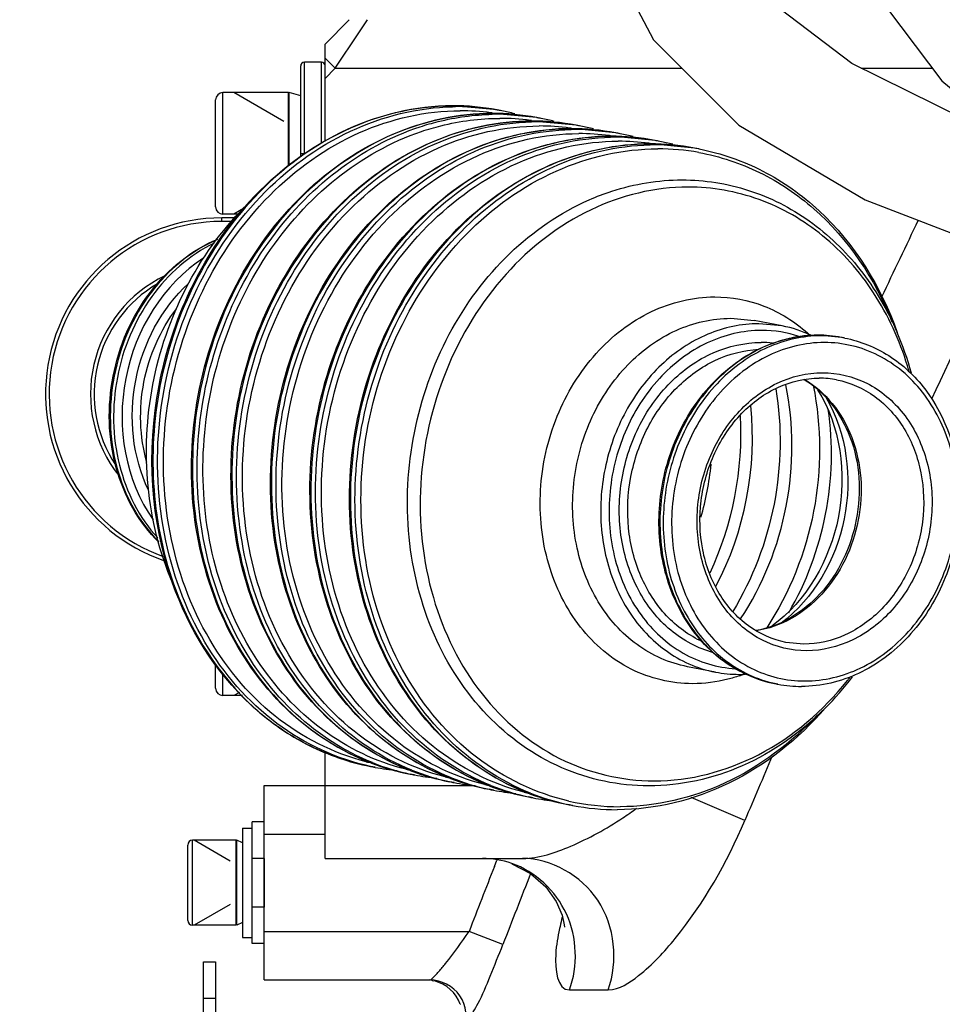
# Model space of a CAD drawing. Header units: millimetres. Extents: x 0 to 11890, y 0 to 8410.
# Tile 93 of 137: x 6881 to 6957, y 5421 to 5502. Entities that reach past the tile are written whole.
import ezdxf

# ---------------------------------------------------------------- set-up
doc = ezdxf.new("R2010")
doc.units = ezdxf.units.MM
doc.header["$LTSCALE"] = 653.95
doc.layers.get('0').update_dxf_attribs({"linetype": 'CONTINUOUS'})
for name, color, linetype in [('304103000010DXF_CONTINUOUS_LINE', 7, 'CONTINUOUS'), ('304105000065DXF_CONTINUOUS_LINE', 7, 'CONTINUOUS'), ('304105000067DXF_CONTINUOUS_LINE', 7, 'CONTINUOUS'), ('304106000011DXF_CONTINUOUS_LINE', 7, 'CONTINUOUS'), ('304109000014DXF_CONTINUOUS_LINE', 7, 'CONTINUOUS'), ('501023000020DXF_CONTINUOUS_LINE', 7, 'CONTINUOUS'), ('501023000027DXF_CONTINUOUS_LINE', 7, 'CONTINUOUS'), ('504001000007DXF_CONTINUOUS_LINE', 7, 'CONTINUOUS'), ('604006000001DXF_CONTINUOUS_LINE', 7, 'CONTINUOUS'), ('604006000006DXF_CONTINUOUS_LINE', 7, 'CONTINUOUS'), ('QJR6-2000HBUDXF_CONTINUOUS_LINE', 7, 'CONTINUOUS'), ('ZUIDAYUNDONGDXF_CONTINUOUS_LINE', 7, 'CONTINUOUS'), ('ZUIDAYUNDONGFANWEIDXF_DIMENSION', 7, 'CONTINUOUS')]:
    doc.layers.add(name, color=color, linetype=linetype)
doc.styles.get("Standard").update_dxf_attribs({"font": 'txt', "width": 0.7})
doc.dimstyles.new('DIMSTYLE_3', dxfattribs={"dimtxt": 120, "dimasz": 60, "dimexe": 1, "dimexo": 0, "dimgap": 3, "dimtad": 1, "dimdsep": 46, "dimtxsty": 'Standard', "dimblk": '_FILLED', "dimblk1": '_FILLED', "dimblk2": '_FILLED', "dimcen": 0.09, "dimclrt": 5, "dimazin": 2, "dimtp": 0.5, "dimtm": 0.5, "dimtfac": 1, "dimtofl": 0, "dimtmove": 0, "dimatfit": 3, "dimldrblk": '_FILLED', "dimfxl": 0, "dimtolj": 1, "dimarcsym": 0})
doc.dimstyles.new('DIMSTYLE_4', dxfattribs={"dimtxt": 120, "dimasz": 60, "dimexe": 1, "dimexo": 0, "dimgap": 3, "dimtad": 1, "dimdsep": 46, "dimtxsty": 'Standard', "dimblk": '_FILLED', "dimblk1": '_FILLED', "dimblk2": '_FILLED', "dimcen": 0.09, "dimclrt": 5, "dimazin": 2, "dimtp": 0.8, "dimtm": 0.8, "dimtfac": 1, "dimtofl": 0, "dimtmove": 0, "dimatfit": 3, "dimldrblk": '_FILLED', "dimfxl": 0, "dimtolj": 1, "dimarcsym": 0})
doc.dimstyles.new('DIMSTYLE_5', dxfattribs={"dimtxt": 120, "dimasz": 60, "dimexe": 1, "dimexo": 0, "dimgap": 3, "dimtad": 1, "dimdec": 0, "dimdsep": 46, "dimtxsty": 'Standard', "dimblk": '_FILLED', "dimblk1": '_FILLED', "dimblk2": '_FILLED', "dimcen": 0.09, "dimclrt": 5, "dimazin": 2, "dimtp": 1.2, "dimtm": 1.2, "dimtfac": 1, "dimtdec": 0, "dimtofl": 0, "dimtmove": 0, "dimatfit": 3, "dimldrblk": '_FILLED', "dimfxl": 0, "dimtolj": 1, "dimarcsym": 0})
doc.dimstyles.new('DIMSTYLE_6', dxfattribs={"dimtxt": 120, "dimasz": 60, "dimexe": 1, "dimexo": 0, "dimgap": 3, "dimtad": 0, "dimtih": 1, "dimtoh": 1, "dimdec": 0, "dimdsep": 46, "dimtxsty": 'Standard', "dimblk": '_FILLED', "dimblk1": '_FILLED', "dimblk2": '_FILLED', "dimcen": 0.09, "dimclrt": 5, "dimazin": 2, "dimtp": 1.2, "dimtm": 1.2, "dimtfac": 1, "dimtdec": 0, "dimtofl": 0, "dimtmove": 0, "dimatfit": 3, "dimldrblk": '_FILLED', "dimfxl": 0, "dimtolj": 1, "dimarcsym": 0})

# ---------------------------------------------------------------- blocks, each defined once
blk = doc.blocks.new('_FILLED')
at = {"color": 0, "linetype": 'ByBlock'}
blk.add_solid([(0, 0), (-1, 0.1667), (-1, -0.1667)], dxfattribs=at)
blk = doc.blocks.new('*D3')
at = {"layer": 'ZUIDAYUNDONGFANWEIDXF_DIMENSION', "color": 2, "linetype": 'Continuous'}
for p, q in [((7101.466, 5463.735), (7101.466, 6937.267)), ((7291.466, 6503.735), (7291.466, 6937.267)), ((7101.466, 6927.267), (6805.226, 6927.267)), ((6805.226, 6927.267), (7196.466, 6927.267)), ((7411.466, 6927.267), (7196.466, 6927.267)), ((7291.466, 6927.267), (7411.466, 6927.267))]:
    blk.add_line(p, q, dxfattribs=at)
at = {"layer": 'ZUIDAYUNDONGFANWEIDXF_DIMENSION', "color": 2, "linetype": 'Continuous', "xscale": 60, "yscale": 60, "zscale": 60}
blk.add_blockref('_FILLED', (7101.466, 6927.267), dxfattribs=at)
at = {"layer": 'ZUIDAYUNDONGFANWEIDXF_DIMENSION', "color": 2, "linetype": 'Continuous', "xscale": 60, "yscale": 60, "zscale": 60, "rotation": 180}
blk.add_blockref('_FILLED', (7291.466, 6927.267), dxfattribs=at)
blk = doc.blocks.new('*D6')
at = {"layer": 'ZUIDAYUNDONGFANWEIDXF_DIMENSION', "color": 2, "linetype": 'Continuous'}
for p, q in [((7251.466, 5703.735), (6581.29, 5703.735)), ((6591.29, 5703.735), (6591.29, 5476.235)), ((6591.29, 5248.735), (6591.29, 5476.235)), ((6969.618, 5248.735), (6581.29, 5248.735))]:
    blk.add_line(p, q, dxfattribs=at)
at = {"layer": 'ZUIDAYUNDONGFANWEIDXF_DIMENSION', "color": 2, "linetype": 'Continuous', "xscale": 60, "yscale": 60, "zscale": 60}
for p, rotation in [((6591.29, 5703.735), 90), ((6591.29, 5248.735), 270)]:
    blk.add_blockref('_FILLED', p, dxfattribs=dict(at, rotation=rotation))
blk = doc.blocks.new('*D7')
at = {"layer": 'ZUIDAYUNDONGFANWEIDXF_DIMENSION', "color": 2, "linetype": 'Continuous'}
for p, q in [((7880.459, 6795.206), (6197.143, 6795.206)), ((6207.143, 6795.206), (6207.143, 6021.97)), ((6207.143, 5248.735), (6207.143, 6021.97)), ((6969.618, 5248.735), (6197.143, 5248.735))]:
    blk.add_line(p, q, dxfattribs=at)
at = {"layer": 'ZUIDAYUNDONGFANWEIDXF_DIMENSION', "color": 2, "linetype": 'Continuous', "xscale": 60, "yscale": 60, "zscale": 60}
for p, rotation in [((6207.143, 6795.206), 90), ((6207.143, 5248.735), 270)]:
    blk.add_blockref('_FILLED', p, dxfattribs=dict(at, rotation=rotation))
blk = doc.blocks.new('*D13')
at = {"layer": 'ZUIDAYUNDONGFANWEIDXF_DIMENSION', "color": 2, "linetype": 'Continuous'}
blk.add_line((5467.121, 5703.735), (5467.121, 3720.985), dxfattribs=at)

msp = doc.modelspace()

# ---------------------------------------------------------------- linework, layer by layer
at = {"layer": '304103000010DXF_CONTINUOUS_LINE', "color": 7, "linetype": 'Continuous'}
for p, q in [((6906.466, 5499.735), (6908.466, 5501.735)), ((6906.466, 5491.748), (6906.466, 5499.735)), ((6906.466, 5432.735), (6906.466, 5441.469)), ((6901.466, 5422.735), (6901.466, 5438.735)), ((6901.466, 5438.735), (6906.466, 5438.735)), ((6906.466, 5432.735), (6922.727, 5432.735)), ((6901.466, 5422.735), (6915.093, 5422.735)), ((6915.344, 5422.678), (6915.385, 5422.671)), ((6915.378, 5422.673), (6915.385, 5422.671)), ((6917.598, 5420.735), (6917.622, 5420.735))]:
    msp.add_line(p, q, dxfattribs=at)
at = {"layer": '304103000010DXF_CONTINUOUS_LINE', "color": 9, "linetype": 'Continuous'}
for p, q in [((6909.244, 5500.66), (6909.961, 5501.735)), ((6907.294, 5497.735), (6909.244, 5500.66)), ((6907.294, 5497.735), (6906.466, 5498.564)), ((6906.466, 5496.907), (6907.294, 5497.735)), ((6907.294, 5497.735), (6907.422, 5497.927)), ((6907.294, 5497.735), (6935.84, 5497.735)), ((6950.599, 5497.735), (6956.445, 5497.735)), ((6906.466, 5438.735), (6918.786, 5438.735)), ((6941.019, 5435.866), (6936.594, 5437.741)), ((6901.466, 5434.735), (6906.466, 5434.735)), ((6920.404, 5432.071), (6920.607, 5432.585)), ((6901.466, 5426.735), (6918.323, 5426.735)), ((6921.109, 5425.656), (6918.323, 5426.735)), ((6926.584, 5421.914), (6929.771, 5421.929))]:
    msp.add_line(p, q, dxfattribs=at)
at = {"layer": '304103000010DXF_CONTINUOUS_LINE', "color": 7, "linetype": 'Continuous'}
msp.add_lwpolyline([(6921.841, 5432.294), (6923.378, 5431.495), (6924.625, 5430.399), (6925.495, 5429.179), (6925.977, 5428.061), (6926.155, 5427.281), (6926.175, 5427.07)], dxfattribs=at)
at = {"layer": '304103000010DXF_CONTINUOUS_LINE', "color": 9, "linetype": 'Continuous'}
for centre, radius, start, end in [((7894.927, 5032.352), 1043.086, 154.267037, 154.652547), ((7909.835, 5027.452), 1051.376, 154.346566, 155.075778), ((7930.408, 5018.212), 1073.929, 156.805914, 157.113784), ((6917.125, 5456.701), 24.848, 303.85922, 307.04725), ((8034.128, 4994.559), 1196.577, 158.553239, 158.827486), ((8034.328, 4994.511), 1193.794, 158.528337, 158.828805), ((6955.326, 5420.924), 30.169, 166.63989, 168.09773), ((6951.922, 5421.652), 26.688, 168.11986, 168.51756)]:
    msp.add_arc(centre, radius, start, end, dxfattribs=at)
at = {"layer": '304103000010DXF_CONTINUOUS_LINE', "color": 7, "linetype": 'Continuous'}
msp.add_arc((6914.769, 5419.735), 3, 19.47122, 76.57371, dxfattribs=at)
at = {"layer": '304103000010DXF_CONTINUOUS_LINE', "color": 9, "linetype": 'Continuous'}
for points, knots in [([(6922.726, 5432.735), (6924.087, 5432.735), (6927.003, 5433.751), (6929.62, 5435.161), (6930.969, 5436.067)], [0, 0, 0, 0, 0.455703, 1, 1, 1, 1]), ([(6929.771, 5421.929), (6930.691, 5421.934), (6932.822, 5423.36), (6936.894, 5427.759), (6939.556, 5432.399), (6941.019, 5435.866)], [0, 0, 0, 0, 0.150572, 0.384192, 1, 1, 1, 1]), ([(6929.771, 5421.929), (6930.592, 5424.26), (6930.108, 5429.891), (6925.085, 5432.735), (6922.726, 5432.735)], [0, 0, 0, 0, 0.511696, 1, 1, 1, 1]), ([(6926.584, 5421.914), (6927.293, 5423.879), (6927.178, 5428.488), (6923.764, 5431.655), (6921.838, 5432.324)], [0, 0, 0, 0, 0.505933, 1, 1, 1, 1]), ([(6915.834, 5423.435), (6916.025, 5423.654), (6916.903, 5424.717), (6917.713, 5425.834), (6918.323, 5426.735)], [0, 0, 0, 0, 0.210725, 1, 1, 1, 1]), ([(6925.768, 5426.965), (6925.626, 5426.264), (6925.295, 5424.805), (6925.538, 5421.91), (6926.584, 5421.914)], [0, 0, 0, 0, 0.406007, 1, 1, 1, 1]), ([(6917.893, 5418.672), (6918.128, 5418.674), (6918.4, 5419.749), (6919.218, 5420.925), (6920.104, 5423.202), (6920.772, 5424.787), (6921.109, 5425.656)], [0, 0, 0, 0, 0.091223, 0.318651, 0.636995, 1, 1, 1, 1]), ([(6915.093, 5422.735), (6915.13, 5422.735), (6915.424, 5422.96), (6915.634, 5423.206), (6915.834, 5423.435)], [0, 0, 0, 0, 0.10817, 1, 1, 1, 1]), ([(6917.893, 5418.672), (6918.222, 5419.542), (6917.994, 5421.739), (6916.021, 5422.735), (6915.093, 5422.735)], [0, 0, 0, 0, 0.500333, 1, 1, 1, 1])]:
    msp.add_open_spline(points, degree=3, knots=knots, dxfattribs=at)
msp.add_open_spline([(6921.838, 5432.324), (6921.065, 5432.593), (6920.234, 5432.735), (6919.415, 5432.735)], degree=3, dxfattribs=at)
at = {"layer": '304103000010DXF_CONTINUOUS_LINE', "color": 7, "linetype": 'Continuous'}
for points, knots in [([(6915.385, 5422.671), (6915.385, 5422.659), (6915.299, 5422.71), (6915.267, 5422.697), (6915.227, 5422.707)], [0, 0, 0, 0, 0.23431, 1, 1, 1, 1]), ([(6915.309, 5422.685), (6915.324, 5422.683), (6915.347, 5422.679), (6915.37, 5422.674), (6915.378, 5422.673)], [0, 0, 0, 0, 0.623089, 1, 1, 1, 1])]:
    msp.add_open_spline(points, degree=3, knots=knots, dxfattribs=at)
at = {"layer": '304105000065DXF_CONTINUOUS_LINE', "color": 7, "linetype": 'Continuous'}
for p, q in [((6896.466, 5415.735), (6896.466, 5424.235)), ((6896.466, 5424.235), (6897.466, 5424.235)), ((6897.466, 5424.235), (6897.466, 5415.735))]:
    msp.add_line(p, q, dxfattribs=at)
at = {"layer": '304105000065DXF_CONTINUOUS_LINE', "color": 9, "linetype": 'Continuous'}
msp.add_line((6896.466, 5421.235), (6897.466, 5421.235), dxfattribs=at)
at = {"layer": '304105000067DXF_CONTINUOUS_LINE', "color": 7, "linetype": 'Continuous'}
for p, q in [((6900.466, 5425.735), (6900.466, 5435.735)), ((6901.466, 5435.735), (6900.466, 5435.735)), ((6901.466, 5432.735), (6901.466, 5428.735)), ((6901.466, 5425.735), (6900.466, 5425.735))]:
    msp.add_line(p, q, dxfattribs=at)
at = {"layer": '304105000067DXF_CONTINUOUS_LINE', "color": 9, "linetype": 'Continuous'}
for p, q in [((6901.466, 5432.735), (6900.466, 5432.735)), ((6901.466, 5428.735), (6900.466, 5428.735))]:
    msp.add_line(p, q, dxfattribs=at)
at = {"layer": '304106000011DXF_CONTINUOUS_LINE', "color": 9, "linetype": 'Continuous'}
for p, q in [((6916.988, 5494.654), (6916.96, 5494.652)), ((6916.988, 5494.654), (6916.96, 5494.654)), ((6920.633, 5494.307), (6916.988, 5494.654)), ((6920.238, 5494.027), (6920.21, 5494.024)), ((6920.238, 5494.027), (6920.21, 5494.027)), ((6923.883, 5493.679), (6920.238, 5494.027)), ((6923.488, 5493.4), (6923.46, 5493.397)), ((6923.488, 5493.4), (6923.46, 5493.4)), ((6927.133, 5493.052), (6923.488, 5493.4)), ((6926.738, 5492.773), (6926.71, 5492.77)), ((6926.738, 5492.773), (6926.71, 5492.773)), ((6930.383, 5492.425), (6926.738, 5492.773)), ((6929.988, 5492.145), (6929.96, 5492.143)), ((6929.988, 5492.145), (6929.96, 5492.145)), ((6933.633, 5491.798), (6929.988, 5492.145)), ((6933.238, 5491.518), (6933.21, 5491.516)), ((6933.238, 5491.518), (6933.21, 5491.518)), ((6936.883, 5491.171), (6933.238, 5491.518)), ((6939.858, 5477.169), (6941.78, 5476.986)), ((6944.088, 5476.54), (6942.166, 5476.724)), ((6947.041, 5475.783), (6947.013, 5475.78)), ((6947.041, 5475.783), (6947.014, 5475.783)), ((6948.963, 5475.6), (6947.041, 5475.783)), ((6945.86, 5450.37), (6944.402, 5450.509)), ((6910.335, 5440.56), (6910.379, 5440.543)), ((6910.336, 5440.563), (6910.379, 5440.543)), ((6913.585, 5439.932), (6913.628, 5439.916)), ((6913.586, 5439.936), (6913.628, 5439.916)), ((6916.835, 5439.305), (6916.878, 5439.289)), ((6916.836, 5439.309), (6916.878, 5439.289)), ((6920.085, 5438.678), (6920.128, 5438.662)), ((6920.086, 5438.682), (6920.128, 5438.662)), ((6923.335, 5438.051), (6923.378, 5438.035)), ((6923.336, 5438.055), (6923.378, 5438.035))]:
    msp.add_line(p, q, dxfattribs=at)
at = {"layer": '304106000011DXF_CONTINUOUS_LINE', "color": 7, "linetype": 'Continuous'}
for p, q in [((6921.013, 5494.233), (6920.633, 5494.307)), ((6924.263, 5493.606), (6923.883, 5493.679)), ((6927.512, 5492.979), (6927.133, 5493.052)), ((6930.762, 5492.352), (6930.383, 5492.425)), ((6934.012, 5491.725), (6933.633, 5491.798)), ((6937.262, 5491.098), (6936.883, 5491.171)), ((6944.088, 5476.54), (6941.78, 5476.986)), ((6949.234, 5475.547), (6948.963, 5475.6)), ((6938.593, 5448.066), (6936.285, 5448.511)), ((6943.739, 5447.073), (6943.468, 5447.125)), ((6910.591, 5440.23), (6910.212, 5440.303)), ((6913.841, 5439.603), (6913.462, 5439.676)), ((6917.091, 5438.975), (6916.712, 5439.049)), ((6920.341, 5438.348), (6919.962, 5438.421)), ((6923.591, 5437.721), (6923.212, 5437.794)), ((6926.841, 5437.094), (6926.462, 5437.167))]:
    msp.add_line(p, q, dxfattribs=at)
for centre, radius, start, end in [((6916.961, 5475.226), 19.431, 79.10439, 90.00228), ((6917.359, 5475.306), 19.277, 75.8229, 79.0754), ((6920.211, 5474.598), 19.431, 79.10439, 90.00228), ((6920.609, 5474.679), 19.277, 75.8229, 79.0754), ((6923.46, 5473.971), 19.431, 79.10439, 90.00228), ((6926.71, 5473.344), 19.431, 79.10439, 90.00228), ((6923.859, 5474.051), 19.277, 75.8229, 79.0754), ((6929.96, 5472.717), 19.431, 79.10439, 90.00228), ((6927.109, 5473.424), 19.277, 75.8229, 79.0754), ((6933.21, 5472.09), 19.431, 79.10439, 90.00228), ((6930.359, 5472.797), 19.277, 75.8229, 79.0754), ((6942.114, 5466.364), 10.366, 65.03715, 79.02143), ((6947.013, 5465.469), 10.317, 79.10404, 90.00194), ((6929.976, 5465.878), 25.657, 15.33817, 23.24874), ((6947.142, 5464.685), 7.562, 79.10577, 90.00367), ((6911.994, 5467.966), 26.403, 344.25395, 353.89237), ((6940.544, 5458.197), 10.317, 259.10404, 270.00194), ((6940.543, 5458.309), 10.43, 270.00388, 272.94558), ((6929.454, 5463.219), 25.666, 315.07229, 322.74676), ((6945.689, 5457.204), 10.317, 259.10404, 270.00194), ((6917.146, 5458.73), 19.408, 249.31037, 259.05642), ((6914.251, 5459.2), 19.32, 259.0807, 264.52639), ((6920.396, 5458.103), 19.408, 249.31037, 259.05642), ((6917.501, 5458.573), 19.32, 259.0807, 264.52639), ((6923.646, 5457.476), 19.408, 249.31037, 259.05642), ((6920.751, 5457.946), 19.32, 259.0807, 264.52639), ((6926.896, 5456.849), 19.408, 249.31037, 259.05642), ((6924.001, 5457.319), 19.32, 259.0807, 264.52639), ((6930.146, 5456.222), 19.408, 249.31037, 259.05642), ((6927.25, 5456.692), 19.32, 259.0807, 264.52639), ((6930.514, 5456.175), 19.431, 259.10439, 270.00228)]:
    msp.add_arc(centre, radius, start, end, dxfattribs=at)
at = {"layer": '304106000011DXF_CONTINUOUS_LINE', "color": 9, "linetype": 'Continuous'}
for centre, radius, start, end in [((6917.368, 5475.147), 19.434, 90.00058, 91.16932), ((6917.368, 5475.29), 19.291, 80.24818, 90.0026), ((6917.597, 5475.14), 19.106, 82.39877, 90.00226), ((6917.394, 5475.483), 19.097, 79.07861, 80.22785), ((6917.611, 5475.271), 18.975, 82.1078, 82.38813), ((6920.617, 5474.52), 19.434, 90.00058, 91.16932), ((6920.618, 5474.663), 19.291, 80.24818, 90.0026), ((6920.847, 5474.513), 19.106, 82.39877, 90.00226), ((6920.861, 5474.644), 18.975, 82.1078, 82.38813), ((6920.644, 5474.855), 19.097, 79.07861, 80.22785), ((6923.867, 5473.893), 19.434, 90.00058, 91.16932), ((6923.868, 5474.036), 19.291, 80.24818, 90.0026), ((6924.097, 5473.886), 19.106, 82.39877, 90.00226), ((6924.111, 5474.017), 18.975, 82.1078, 82.38813), ((6927.117, 5473.265), 19.434, 90.00058, 91.16932), ((6927.118, 5473.408), 19.291, 80.24818, 90.0026), ((6923.894, 5474.228), 19.097, 79.07861, 80.22785), ((6927.347, 5473.259), 19.106, 82.39877, 90.00226), ((6927.361, 5473.389), 18.975, 82.1078, 82.38813), ((6930.367, 5472.638), 19.434, 90.00058, 91.16932), ((6930.368, 5472.781), 19.291, 80.24818, 90.0026), ((6927.144, 5473.601), 19.097, 79.07861, 80.22785), ((6930.597, 5472.631), 19.106, 82.39877, 90.00226), ((6930.611, 5472.762), 18.975, 82.1078, 82.38813), ((6933.617, 5472.011), 19.434, 90.00058, 91.16932), ((6933.618, 5472.154), 19.291, 80.24818, 90.0026), ((6930.394, 5472.974), 19.097, 79.07861, 80.22785), ((6933.847, 5472.026), 19.085, 79.78948, 90.00258), ((6933.644, 5472.347), 19.097, 79.07861, 80.22785), ((6942.401, 5466.331), 9.844, 71.73809, 89.95547), ((6937.73, 5466.493), 12.687, 46.93478, 48.29491), ((6947.312, 5465.483), 10.248, 90.0012, 91.62042), ((6947.312, 5465.555), 10.176, 80.65408, 90.0001), ((6942.352, 5466.05), 9.13, 84.03073, 90.00034), ((6947.324, 5465.641), 10.089, 79.08387, 80.63867), ((6929.778, 5465.66), 25.769, 16.1549, 17.15426), ((6940.532, 5458.071), 10.192, 246.12064, 259.03623), ((6936.46, 5459.678), 12.601, 289.05105, 290.48441), ((6929.339, 5463.505), 25.794, 321.27927, 321.95624), ((6945.645, 5456.956), 10.066, 257.53063, 259.08366), ((6914.482, 5459.069), 18.947, 255.86808, 257.23124), ((6914.212, 5458.994), 19.11, 257.92776, 259.07847), ((6917.503, 5458.528), 19.276, 248.27582, 257.90734), ((6917.113, 5458.567), 19.241, 249.51096, 259.06008), ((6917.732, 5458.442), 18.947, 255.86808, 257.23124), ((6920.753, 5457.9), 19.276, 248.27582, 257.90734), ((6917.462, 5458.367), 19.11, 257.92776, 259.07847), ((6920.363, 5457.94), 19.241, 249.51096, 259.06008), ((6920.982, 5457.815), 18.947, 255.86808, 257.23124), ((6924.003, 5457.273), 19.276, 248.27582, 257.90734), ((6923.613, 5457.312), 19.241, 249.51096, 259.06008), ((6920.712, 5457.74), 19.11, 257.92776, 259.07847), ((6924.232, 5457.188), 18.947, 255.86808, 257.23124), ((6923.961, 5457.112), 19.11, 257.92776, 259.07847), ((6927.253, 5456.646), 19.276, 248.27582, 257.90734), ((6926.863, 5456.685), 19.241, 249.51096, 259.06008), ((6927.482, 5456.561), 18.947, 255.86808, 257.23124), ((6927.211, 5456.485), 19.11, 257.92776, 259.07847), ((6930.503, 5456.019), 19.276, 248.27582, 257.90734), ((6930.113, 5456.058), 19.241, 249.51096, 259.06008), ((6930.461, 5455.858), 19.11, 257.92776, 259.07847), ((6930.749, 5456.065), 19.078, 257.26869, 269.99774)]:
    msp.add_arc(centre, radius, start, end, dxfattribs=at)
for points, knots in [([(6910.215, 5440.306), (6907.451, 5440.897), (6901.996, 5443.442), (6895.993, 5450.413), (6892.699, 5459.492), (6892.433, 5469.499), (6895.178, 5479.2), (6900.618, 5487.397), (6908.13, 5493.031), (6914.094, 5494.518), (6916.971, 5494.577)], [0, 0, 0, 0, 0.11375, 0.23348, 0.361289, 0.495085, 0.630069, 0.760942, 0.884187, 1, 1, 1, 1]), ([(6909.856, 5440.696), (6907.149, 5441.377), (6901.849, 5444.08), (6896.119, 5451.139), (6893.077, 5460.187), (6893.014, 5470.064), (6895.895, 5479.563), (6901.392, 5487.519), (6908.88, 5492.908), (6914.769, 5494.246), (6917.596, 5494.246)], [0, 0, 0, 0, 0.113995, 0.234257, 0.362541, 0.496519, 0.631334, 0.761775, 0.884524, 1, 1, 1, 1]), ([(6916.96, 5494.654), (6913.908, 5494.65), (6907.538, 5493.093), (6902.427, 5489.088), (6900.242, 5486.667)], [0, 0, 0, 0, 0.483457, 1, 1, 1, 1]), ([(6920.21, 5494.027), (6917.447, 5494.023), (6911.704, 5492.755), (6904.316, 5487.637), (6898.761, 5480.028), (6895.637, 5470.854), (6895.277, 5461.178), (6897.752, 5452.109), (6902.836, 5444.727), (6907.755, 5441.531), (6910.335, 5440.56)], [0, 0, 0, 0, 0.115022, 0.23699, 0.366478, 0.500602, 0.634588, 0.763718, 0.88526, 1, 1, 1, 1]), ([(6914.308, 5492.93), (6914.79, 5493.088), (6916.716, 5493.645), (6918.725, 5493.919), (6920.221, 5493.95)], [0, 0, 0, 0, 0.253377, 1, 1, 1, 1]), ([(6914.41, 5492.542), (6914.934, 5492.719), (6917.026, 5493.338), (6919.219, 5493.619), (6920.846, 5493.619)], [0, 0, 0, 0, 0.25375, 1, 1, 1, 1]), ([(6910.368, 5440.62), (6908.066, 5441.537), (6903.677, 5444.365), (6898.879, 5450.741), (6896.129, 5458.63), (6895.647, 5467.259), (6897.451, 5475.81), (6901.378, 5483.477), (6907.066, 5489.521), (6911.849, 5492.125), (6914.308, 5492.93)], [0, 0, 0, 0, 0.113614, 0.233161, 0.359606, 0.491258, 0.624656, 0.755788, 0.881362, 1, 1, 1, 1]), ([(6923.46, 5493.4), (6920.697, 5493.396), (6914.954, 5492.128), (6907.566, 5487.009), (6902.011, 5479.401), (6898.887, 5470.227), (6898.526, 5460.551), (6901.002, 5451.482), (6906.086, 5444.099), (6911.005, 5440.903), (6913.585, 5439.932)], [0, 0, 0, 0, 0.115022, 0.23699, 0.366478, 0.500602, 0.634588, 0.763718, 0.88526, 1, 1, 1, 1]), ([(6913.618, 5439.993), (6911.081, 5441.004), (6906.265, 5444.246), (6901.306, 5451.602), (6898.905, 5460.586), (6899.277, 5470.153), (6902.352, 5479.23), (6907.809, 5486.785), (6915.07, 5491.921), (6920.734, 5493.267), (6923.471, 5493.323)], [0, 0, 0, 0, 0.114817, 0.236447, 0.365546, 0.499398, 0.633385, 0.762837, 0.88489, 1, 1, 1, 1]), ([(6916.356, 5439.442), (6913.649, 5440.123), (6908.349, 5442.825), (6902.619, 5449.885), (6899.577, 5458.933), (6899.514, 5468.809), (6902.395, 5478.309), (6907.892, 5486.265), (6915.38, 5491.654), (6921.268, 5492.992), (6924.096, 5492.992)], [0, 0, 0, 0, 0.113995, 0.234257, 0.362541, 0.496519, 0.631334, 0.761775, 0.884524, 1, 1, 1, 1]), ([(6926.71, 5492.773), (6923.947, 5492.769), (6918.203, 5491.5), (6910.816, 5486.382), (6905.261, 5478.774), (6902.137, 5469.6), (6901.776, 5459.923), (6904.252, 5450.855), (6909.336, 5443.472), (6914.255, 5440.276), (6916.835, 5439.305)], [0, 0, 0, 0, 0.115022, 0.23699, 0.366478, 0.500602, 0.634588, 0.763718, 0.88526, 1, 1, 1, 1]), ([(6916.868, 5439.366), (6914.331, 5440.377), (6909.515, 5443.618), (6904.556, 5450.974), (6902.154, 5459.958), (6902.526, 5469.526), (6905.602, 5478.602), (6911.059, 5486.157), (6918.32, 5491.294), (6923.984, 5492.64), (6926.721, 5492.695)], [0, 0, 0, 0, 0.114817, 0.236447, 0.365546, 0.499398, 0.633385, 0.762837, 0.88489, 1, 1, 1, 1]), ([(6913.106, 5440.069), (6910.661, 5440.684), (6905.872, 5442.992), (6900.388, 5448.984), (6897.008, 5456.798), (6896.022, 5465.589), (6897.491, 5474.46), (6901.268, 5482.512), (6906.98, 5488.913), (6911.882, 5491.687), (6914.41, 5492.542)], [0, 0, 0, 0, 0.112833, 0.230952, 0.356292, 0.487671, 0.621634, 0.753834, 0.880528, 1, 1, 1, 1]), ([(6919.606, 5438.814), (6916.899, 5439.496), (6911.598, 5442.198), (6905.869, 5449.257), (6902.827, 5458.305), (6902.764, 5468.182), (6905.645, 5477.682), (6911.142, 5485.638), (6918.63, 5491.027), (6924.518, 5492.365), (6927.346, 5492.365)], [0, 0, 0, 0, 0.113995, 0.234257, 0.362541, 0.496519, 0.631334, 0.761775, 0.884524, 1, 1, 1, 1]), ([(6929.96, 5492.145), (6927.197, 5492.141), (6921.453, 5490.873), (6914.066, 5485.755), (6908.511, 5478.146), (6905.387, 5468.972), (6905.026, 5459.296), (6907.502, 5450.228), (6912.586, 5442.845), (6917.505, 5439.649), (6920.085, 5438.678)], [0, 0, 0, 0, 0.115022, 0.23699, 0.366478, 0.500602, 0.634588, 0.763718, 0.88526, 1, 1, 1, 1]), ([(6920.118, 5438.739), (6917.581, 5439.75), (6912.765, 5442.991), (6907.806, 5450.347), (6905.404, 5459.331), (6905.776, 5468.899), (6908.851, 5477.975), (6914.309, 5485.53), (6921.57, 5490.667), (6927.234, 5492.012), (6929.971, 5492.068)], [0, 0, 0, 0, 0.114817, 0.236447, 0.365546, 0.499398, 0.633385, 0.762837, 0.88489, 1, 1, 1, 1]), ([(6922.856, 5438.187), (6920.149, 5438.869), (6914.848, 5441.571), (6909.118, 5448.63), (6906.077, 5457.678), (6906.014, 5467.555), (6908.895, 5477.055), (6914.392, 5485.01), (6921.88, 5490.399), (6927.768, 5491.738), (6930.596, 5491.738)], [0, 0, 0, 0, 0.113995, 0.234257, 0.362541, 0.496519, 0.631334, 0.761775, 0.884524, 1, 1, 1, 1]), ([(6933.21, 5491.518), (6930.447, 5491.514), (6924.703, 5490.246), (6917.316, 5485.128), (6911.761, 5477.519), (6908.637, 5468.345), (6908.276, 5458.669), (6910.752, 5449.601), (6915.836, 5442.218), (6920.755, 5439.022), (6923.335, 5438.051)], [0, 0, 0, 0, 0.115022, 0.23699, 0.366478, 0.500602, 0.634588, 0.763718, 0.88526, 1, 1, 1, 1]), ([(6923.368, 5438.112), (6920.831, 5439.122), (6916.015, 5442.364), (6911.056, 5449.72), (6908.654, 5458.704), (6909.026, 5468.272), (6912.101, 5477.348), (6917.559, 5484.903), (6924.82, 5490.04), (6930.483, 5491.385), (6933.221, 5491.441)], [0, 0, 0, 0, 0.114817, 0.236447, 0.365546, 0.499398, 0.633385, 0.762837, 0.88489, 1, 1, 1, 1]), ([(6926.544, 5437.455), (6923.808, 5438.075), (6918.421, 5440.672), (6912.544, 5447.669), (6909.374, 5456.726), (6909.219, 5466.661), (6912.052, 5476.248), (6917.545, 5484.294), (6925.068, 5489.753), (6930.999, 5491.111), (6933.846, 5491.111)], [0, 0, 0, 0, 0.113878, 0.233875, 0.361966, 0.495925, 0.630874, 0.761512, 0.884427, 1, 1, 1, 1]), ([(6937.23, 5490.808), (6938.956, 5490.497), (6942.375, 5489.366), (6948.501, 5485.246), (6951.734, 5480.383), (6953.124, 5476.88)], [0, 0, 0, 0, 0.239828, 0.48475, 1, 1, 1, 1]), ([(6936.346, 5487.963), (6933.612, 5487.963), (6927.898, 5486.565), (6920.83, 5481.029), (6915.935, 5472.998), (6913.835, 5463.628), (6914.807, 5454.215), (6918.794, 5446.065), (6925.37, 5440.435), (6930.884, 5439.111), (6933.55, 5439.111)], [0, 0, 0, 0, 0.116433, 0.240859, 0.373252, 0.509254, 0.642747, 0.768824, 0.886508, 1, 1, 1, 1]), ([(6954.4, 5473.261), (6953.749, 5475.371), (6951.935, 5479.346), (6947.703, 5484.162), (6942.341, 5487.262), (6938.322, 5487.963), (6936.346, 5487.963)], [0, 0, 0, 0, 0.26648, 0.51941, 0.761617, 1, 1, 1, 1]), ([(6900.242, 5486.667), (6896.493, 5482.512), (6891.419, 5471.858), (6892.218, 5460.082), (6894.179, 5454.843)], [0, 0, 0, 0, 0.500131, 1, 1, 1, 1]), ([(6897.617, 5483.647), (6895.469, 5482.745), (6891.551, 5479.48), (6888.59, 5472.512), (6888.722, 5464.941), (6891.127, 5460.441), (6892.779, 5458.797)], [0, 0, 0, 0, 0.240688, 0.499875, 0.759143, 1, 1, 1, 1]), ([(6897.343, 5483.35), (6895.315, 5482.375), (6891.666, 5479.123), (6888.891, 5472.404), (6888.983, 5465.136), (6891.172, 5460.766), (6892.696, 5459.113)], [0, 0, 0, 0, 0.241457, 0.500089, 0.758665, 1, 1, 1, 1]), ([(6896.487, 5482.133), (6893.168, 5480.01), (6888.531, 5472.505), (6890.032, 5463.813), (6892.317, 5460.603)], [0, 0, 0, 0, 0.499952, 1, 1, 1, 1]), ([(6891.941, 5463.03), (6890.627, 5465.761), (6889.957, 5472.239), (6893.004, 5477.996), (6895.245, 5480.035)], [0, 0, 0, 0, 0.500081, 1, 1, 1, 1]), ([(6936.714, 5447.108), (6934.978, 5447.108), (6931.385, 5447.971), (6927.102, 5451.638), (6924.504, 5456.948), (6923.871, 5463.08), (6925.239, 5469.184), (6928.428, 5474.415), (6933.032, 5478.022), (6936.755, 5478.933), (6938.536, 5478.933)], [0, 0, 0, 0, 0.113492, 0.231176, 0.357253, 0.490746, 0.626748, 0.75914, 0.883567, 1, 1, 1, 1]), ([(6938.536, 5478.933), (6939.911, 5478.933), (6942.714, 5478.41), (6945.124, 5476.897), (6946.17, 5475.964)], [0, 0, 0, 0, 0.495143, 1, 1, 1, 1]), ([(6891.801, 5465.32), (6891.208, 5467.439), (6891.072, 5472.011), (6892.904, 5476.203), (6894.244, 5477.947)], [0, 0, 0, 0, 0.500022, 1, 1, 1, 1]), ([(6936.285, 5448.511), (6934.807, 5448.796), (6931.875, 5450.102), (6928.636, 5453.782), (6926.855, 5458.613), (6926.705, 5463.949), (6928.178, 5469.119), (6931.102, 5473.472), (6935.135, 5476.431), (6938.326, 5477.169), (6939.858, 5477.169)], [0, 0, 0, 0, 0.113744, 0.233388, 0.361211, 0.495135, 0.630257, 0.76116, 0.884298, 1, 1, 1, 1]), ([(6942.166, 5476.724), (6940.734, 5476.724), (6937.758, 5476.082), (6933.906, 5473.474), (6930.975, 5469.577), (6929.271, 5464.853), (6928.97, 5459.834), (6930.12, 5455.078), (6932.617, 5451.131), (6935.091, 5449.334), (6936.406, 5448.752)], [0, 0, 0, 0, 0.114774, 0.236323, 0.365307, 0.499058, 0.633019, 0.762553, 0.884767, 1, 1, 1, 1]), ([(6942.409, 5476.174), (6940.875, 5476.174), (6937.671, 5475.404), (6933.682, 5472.339), (6930.879, 5467.875), (6929.61, 5462.638), (6930.036, 5457.333), (6932.138, 5452.674), (6935.697, 5449.347), (6938.753, 5448.43), (6940.249, 5448.344)], [0, 0, 0, 0, 0.116219, 0.240263, 0.37222, 0.507986, 0.64165, 0.768281, 0.886527, 1, 1, 1, 1]), ([(6947.014, 5475.783), (6945.483, 5475.779), (6942.296, 5475.034), (6938.27, 5472.068), (6935.354, 5467.714), (6933.887, 5462.546), (6934.041, 5457.215), (6935.824, 5452.39), (6939.062, 5448.714), (6941.991, 5447.41), (6943.468, 5447.125)], [0, 0, 0, 0, 0.115727, 0.238898, 0.369818, 0.504937, 0.638841, 0.766639, 0.886266, 1, 1, 1, 1]), ([(6947.023, 5475.727), (6945.511, 5475.684), (6942.383, 5474.882), (6938.45, 5471.906), (6935.603, 5467.595), (6934.166, 5462.499), (6934.305, 5457.245), (6936.026, 5452.474), (6939.166, 5448.802), (6942.023, 5447.449), (6943.472, 5447.128)], [0, 0, 0, 0, 0.115862, 0.239153, 0.370018, 0.504951, 0.638696, 0.766493, 0.886247, 1, 1, 1, 1]), ([(6938.437, 5449.654), (6937.159, 5450.009), (6934.67, 5451.351), (6932.006, 5454.753), (6930.616, 5459.07), (6930.631, 5463.759), (6932.031, 5468.254), (6934.659, 5472.01), (6938.218, 5474.55), (6941.01, 5475.18), (6942.352, 5475.18)], [0, 0, 0, 0, 0.114132, 0.234671, 0.363151, 0.497144, 0.631815, 0.762049, 0.884625, 1, 1, 1, 1]), ([(6947.554, 5475.181), (6945.996, 5475.181), (6942.739, 5474.385), (6938.71, 5471.228), (6935.92, 5466.651), (6934.723, 5461.31), (6935.277, 5455.944), (6937.55, 5451.299), (6941.298, 5448.09), (6944.441, 5447.334), (6945.96, 5447.334)], [0, 0, 0, 0, 0.116433, 0.240859, 0.373252, 0.509254, 0.642747, 0.768824, 0.886508, 1, 1, 1, 1]), ([(6945.96, 5447.334), (6947.519, 5447.334), (6950.776, 5448.131), (6954.805, 5451.287), (6957.595, 5455.865), (6958.792, 5461.206), (6958.238, 5466.571), (6955.965, 5471.217), (6952.217, 5474.426), (6949.074, 5475.181), (6947.554, 5475.181)], [0, 0, 0, 0, 0.116433, 0.240859, 0.373252, 0.509254, 0.642747, 0.768824, 0.886508, 1, 1, 1, 1]), ([(6937.538, 5450.557), (6936.43, 5451.063), (6934.348, 5452.596), (6932.234, 5455.932), (6931.237, 5459.946), (6931.445, 5464.193), (6932.823, 5468.217), (6935.234, 5471.58), (6938.432, 5473.901), (6940.933, 5474.558), (6942.15, 5474.619)], [0, 0, 0, 0, 0.115119, 0.2371, 0.366272, 0.499897, 0.633543, 0.762771, 0.88482, 1, 1, 1, 1]), ([(6946.103, 5449.821), (6944.855, 5449.821), (6942.273, 5450.441), (6939.194, 5453.077), (6937.327, 5456.893), (6936.872, 5461.301), (6937.855, 5465.688), (6940.147, 5469.448), (6943.456, 5472.041), (6946.132, 5472.695), (6947.412, 5472.695)], [0, 0, 0, 0, 0.113492, 0.231175, 0.357253, 0.490746, 0.626748, 0.759141, 0.883567, 1, 1, 1, 1]), ([(6947.412, 5472.695), (6948.66, 5472.695), (6951.242, 5472.075), (6954.321, 5469.439), (6956.188, 5465.622), (6956.643, 5461.215), (6955.66, 5456.828), (6953.368, 5453.068), (6950.058, 5450.475), (6947.383, 5449.821), (6946.103, 5449.821)], [0, 0, 0, 0, 0.113492, 0.231175, 0.357253, 0.490746, 0.626748, 0.759141, 0.883567, 1, 1, 1, 1]), ([(6945.923, 5472.15), (6946.794, 5471.633), (6948.394, 5470.216), (6950.547, 5466.36), (6950.951, 5460.464), (6948.394, 5455.135), (6944.966, 5452.348), (6942.956, 5451.62), (6941.955, 5451.462)], [0, 0, 0, 0, 0.116314, 0.239366, 0.499909, 0.760518, 0.88363, 1, 1, 1, 1]), ([(6946.643, 5471.634), (6947.336, 5468.258), (6947.33, 5461.169), (6944.708, 5454.582), (6942.813, 5451.703)], [0, 0, 0, 0, 0.499969, 1, 1, 1, 1]), ([(6948.571, 5472.111), (6949.692, 5471.895), (6951.916, 5470.904), (6954.373, 5468.112), (6955.725, 5464.447), (6955.838, 5460.4), (6954.721, 5456.477), (6952.502, 5453.175), (6949.443, 5450.93), (6947.022, 5450.37), (6945.86, 5450.37)], [0, 0, 0, 0, 0.113745, 0.233389, 0.361212, 0.495135, 0.630258, 0.76116, 0.884298, 1, 1, 1, 1]), ([(6943.561, 5471.363), (6944.083, 5468.248), (6943.967, 5461.783), (6941.663, 5455.742), (6940.017, 5453.046)], [0, 0, 0, 0, 0.500018, 1, 1, 1, 1]), ([(6947.712, 5470.626), (6949.391, 5467.726), (6950.35, 5460.46), (6946.673, 5454.113), (6944.009, 5452.092)], [0, 0, 0, 0, 0.50046, 1, 1, 1, 1]), ([(6894.179, 5454.843), (6895.534, 5451.224), (6898.757, 5446.173), (6904.965, 5441.848), (6908.45, 5440.643), (6910.212, 5440.303)], [0, 0, 0, 0, 0.515736, 0.760574, 1, 1, 1, 1]), ([(6933.55, 5439.111), (6936.503, 5439.111), (6942.695, 5440.749), (6947.477, 5444.892), (6949.463, 5447.37)], [0, 0, 0, 0, 0.481847, 1, 1, 1, 1]), ([(6940.573, 5447.767), (6940.259, 5447.658), (6939.006, 5447.28), (6937.69, 5447.108), (6936.714, 5447.108)], [0, 0, 0, 0, 0.253867, 1, 1, 1, 1]), ([(6946.999, 5444.542), (6944.849, 5442.241), (6939.858, 5438.447), (6933.701, 5436.986), (6930.748, 5436.986)], [0, 0, 0, 0, 0.516092, 1, 1, 1, 1])]:
    msp.add_open_spline(points, degree=3, knots=knots, dxfattribs=at)
at = {"layer": '304106000011DXF_CONTINUOUS_LINE', "color": 7, "linetype": 'Continuous'}
for points, knots in [([(6899.843, 5486.307), (6902.049, 5488.833), (6907.258, 5493.027), (6913.817, 5494.657), (6916.96, 5494.657)], [0, 0, 0, 0, 0.51622, 1, 1, 1, 1]), ([(6910.289, 5440.574), (6907.698, 5441.553), (6902.763, 5444.763), (6897.668, 5452.163), (6895.195, 5461.233), (6895.561, 5470.899), (6898.691, 5480.059), (6904.258, 5487.657), (6911.67, 5492.769), (6917.434, 5494.03), (6920.21, 5494.03)], [0, 0, 0, 0, 0.115192, 0.236872, 0.365838, 0.499489, 0.633258, 0.762531, 0.884572, 1, 1, 1, 1]), ([(6913.539, 5439.947), (6910.947, 5440.926), (6906.013, 5444.136), (6900.918, 5451.536), (6898.445, 5460.606), (6898.811, 5470.272), (6901.941, 5479.432), (6907.508, 5487.03), (6914.92, 5492.142), (6920.683, 5493.402), (6923.46, 5493.402)], [0, 0, 0, 0, 0.115192, 0.236872, 0.365838, 0.499489, 0.633258, 0.762531, 0.884572, 1, 1, 1, 1]), ([(6916.789, 5439.32), (6914.197, 5440.299), (6909.263, 5443.509), (6904.168, 5450.908), (6901.695, 5459.979), (6902.061, 5469.645), (6905.191, 5478.805), (6910.758, 5486.403), (6918.17, 5491.515), (6923.933, 5492.775), (6926.71, 5492.775)], [0, 0, 0, 0, 0.115192, 0.236872, 0.365838, 0.499489, 0.633258, 0.762531, 0.884572, 1, 1, 1, 1]), ([(6920.039, 5438.693), (6917.447, 5439.672), (6912.513, 5442.882), (6907.418, 5450.281), (6904.944, 5459.352), (6905.311, 5469.018), (6908.441, 5478.178), (6914.008, 5485.776), (6921.42, 5490.888), (6927.183, 5492.148), (6929.96, 5492.148)], [0, 0, 0, 0, 0.115192, 0.236872, 0.365838, 0.499489, 0.633258, 0.762531, 0.884572, 1, 1, 1, 1]), ([(6923.289, 5438.066), (6920.697, 5439.044), (6915.763, 5442.255), (6910.668, 5449.654), (6908.194, 5458.725), (6908.561, 5468.391), (6911.691, 5477.55), (6917.258, 5485.149), (6924.67, 5490.261), (6930.433, 5491.521), (6933.209, 5491.521)], [0, 0, 0, 0, 0.115192, 0.236872, 0.365838, 0.499489, 0.633258, 0.762531, 0.884572, 1, 1, 1, 1]), ([(6937.262, 5491.098), (6939.075, 5490.748), (6942.658, 5489.497), (6949.002, 5484.997), (6952.238, 5479.749), (6953.559, 5476.006)], [0, 0, 0, 0, 0.239683, 0.484673, 1, 1, 1, 1]), ([(6928.209, 5486.92), (6928.819, 5487.187), (6931.263, 5488.12), (6933.9, 5488.556), (6935.848, 5488.556)], [0, 0, 0, 0, 0.254842, 1, 1, 1, 1]), ([(6935.848, 5488.556), (6937.695, 5488.556), (6941.432, 5487.972), (6946.531, 5485.375), (6950.75, 5481.29), (6952.756, 5477.849), (6953.549, 5476.006)], [0, 0, 0, 0, 0.241599, 0.485598, 0.737386, 1, 1, 1, 1]), ([(6893.925, 5455.395), (6891.761, 5460.42), (6890.733, 5472.03), (6895.98, 5482.436), (6899.848, 5486.307)], [0, 0, 0, 0, 0.499928, 1, 1, 1, 1]), ([(6893.915, 5455.394), (6892.111, 5460.509), (6891.433, 5471.895), (6896.274, 5482.221), (6899.843, 5486.307)], [0, 0, 0, 0, 0.499938, 1, 1, 1, 1]), ([(6933.109, 5438.699), (6930.669, 5438.699), (6925.669, 5439.746), (6919.369, 5444.283), (6914.997, 5451.066), (6912.963, 5459.222), (6913.411, 5467.834), (6916.276, 5475.967), (6921.251, 5482.72), (6925.803, 5485.866), (6928.209, 5486.92)], [0, 0, 0, 0, 0.113637, 0.229949, 0.352502, 0.481769, 0.615218, 0.748595, 0.877673, 1, 1, 1, 1]), ([(6892.8, 5458.743), (6891.116, 5460.383), (6888.653, 5464.896), (6888.497, 5472.516), (6891.489, 5479.526), (6895.46, 5482.789), (6897.634, 5483.68)], [0, 0, 0, 0, 0.241314, 0.500062, 0.758771, 1, 1, 1, 1]), ([(6943.468, 5447.125), (6941.975, 5447.413), (6939.019, 5448.725), (6935.754, 5452.418), (6933.961, 5457.25), (6933.807, 5462.577), (6935.277, 5467.736), (6938.205, 5472.085), (6942.258, 5475.048), (6945.468, 5475.786), (6947.013, 5475.786)], [0, 0, 0, 0, 0.114666, 0.234683, 0.362238, 0.495499, 0.629893, 0.760328, 0.883559, 1, 1, 1, 1]), ([(6949.234, 5475.547), (6950.512, 5475.301), (6953.039, 5474.277), (6957.139, 5470.434), (6958.559, 5466.099), (6958.727, 5463.229)], [0, 0, 0, 0, 0.235604, 0.479568, 1, 1, 1, 1]), ([(6944.402, 5450.509), (6943.297, 5450.723), (6941.099, 5451.705), (6938.667, 5454.485), (6937.326, 5458.147), (6937.216, 5462.205), (6938.337, 5466.14), (6940.552, 5469.446), (6943.593, 5471.688), (6945.994, 5472.247), (6947.141, 5472.247)], [0, 0, 0, 0, 0.112456, 0.231588, 0.359786, 0.494626, 0.630757, 0.762309, 0.885323, 1, 1, 1, 1]), ([(6940.671, 5452.446), (6942.511, 5455.223), (6945.052, 5461.588), (6945.061, 5468.442), (6944.387, 5471.704)], [0, 0, 0, 0, 0.500001, 1, 1, 1, 1]), ([(6945.891, 5472.148), (6947.619, 5471.102), (6950.394, 5467.348), (6950.744, 5460.506), (6947.889, 5454.278), (6943.923, 5451.812), (6941.929, 5451.476)], [0, 0, 0, 0, 0.235283, 0.499861, 0.764531, 1, 1, 1, 1]), ([(6947.008, 5471.283), (6948.881, 5468.303), (6949.951, 5460.626), (6946.089, 5453.904), (6943.238, 5451.843)], [0, 0, 0, 0, 0.500099, 1, 1, 1, 1]), ([(6944.628, 5452.953), (6946.084, 5455.441), (6948.134, 5460.961), (6948.299, 5466.846), (6947.88, 5469.699)], [0, 0, 0, 0, 0.499951, 1, 1, 1, 1]), ([(6958.7, 5460.89), (6958.552, 5459.05), (6957.67, 5455.439), (6954.762, 5450.844), (6950.618, 5447.68), (6947.289, 5446.887), (6945.69, 5446.887)], [0, 0, 0, 0, 0.266071, 0.525044, 0.769546, 1, 1, 1, 1]), ([(6910.212, 5440.303), (6908.399, 5440.653), (6904.816, 5441.904), (6898.472, 5446.404), (6895.236, 5451.651), (6893.915, 5455.394)], [0, 0, 0, 0, 0.239683, 0.484673, 1, 1, 1, 1]), ([(6947.631, 5445.093), (6945.425, 5442.568), (6940.216, 5438.374), (6933.657, 5436.744), (6930.514, 5436.744)], [0, 0, 0, 0, 0.51622, 1, 1, 1, 1]), ([(6947.626, 5445.093), (6945.668, 5443.134), (6941.17, 5439.919), (6935.731, 5438.699), (6933.109, 5438.699)], [0, 0, 0, 0, 0.513619, 1, 1, 1, 1])]:
    msp.add_open_spline(points, degree=3, knots=knots, dxfattribs=at)
msp.add_open_spline([(6938.641, 5455.129), (6940.997, 5459.578), (6942.035, 5464.952), (6941.506, 5469.958)], degree=3, dxfattribs=at)
at = {"layer": '304106000011DXF_CONTINUOUS_LINE', "color": 9, "linetype": 'Continuous'}
msp.add_open_spline([(6940.626, 5469.143), (6940.869, 5464.755), (6939.984, 5460.179), (6938.122, 5456.198)], degree=3, dxfattribs=at)
at = {"layer": '304109000014DXF_CONTINUOUS_LINE', "color": 7, "linetype": 'Continuous'}
for p, q in [((6904.466, 5490.441), (6904.466, 5497.935)), ((6906.166, 5498.235), (6904.766, 5498.235)), ((6899.02, 5485.435), (6897.966, 5485.435))]:
    msp.add_line(p, q, dxfattribs=at)
at = {"layer": '304109000014DXF_CONTINUOUS_LINE', "color": 9, "linetype": 'Continuous'}
for p, q in [((6904.766, 5490.735), (6904.766, 5498.235)), ((6906.166, 5491.552), (6906.166, 5498.235)), ((6904.466, 5490.735), (6904.766, 5490.735)), ((6897.966, 5485.135), (6897.966, 5485.435)), ((6898.782, 5485.135), (6897.966, 5485.135))]:
    msp.add_line(p, q, dxfattribs=at)
at = {"layer": '304109000014DXF_CONTINUOUS_LINE', "color": 7, "linetype": 'Continuous'}
for centre, radius, start, end in [((6904.766, 5497.935), 0.3, 90, 180), ((6906.166, 5497.935), 0.3, 0, 90), ((6897.966, 5470.935), 14.5, 90, 251.03432), ((6897.966, 5470.935), 10.5, 120.24521, 213.58797)]:
    msp.add_arc(centre, radius, start, end, dxfattribs=at)
at = {"layer": '304109000014DXF_CONTINUOUS_LINE', "color": 9, "linetype": 'Continuous'}
for radius, start, end in [(14.2, 90, 250.14516), (10.8, 115.72188, 218.33898)]:
    msp.add_arc((6897.966, 5470.935), radius, start, end, dxfattribs=at)
at = {"layer": '501023000020DXF_CONTINUOUS_LINE', "color": 7, "linetype": 'Continuous'}
for p, q in [((6895.166, 5427.635), (6895.166, 5433.835)), ((6899.166, 5434.235), (6895.566, 5434.235)), ((6899.166, 5427.235), (6899.166, 5434.235)), ((6899.166, 5427.235), (6895.566, 5427.235))]:
    msp.add_line(p, q, dxfattribs=at)
at = {"layer": '501023000020DXF_CONTINUOUS_LINE', "color": 9, "linetype": 'Continuous'}
msp.add_line((6895.566, 5427.235), (6895.566, 5434.235), dxfattribs=at)
at = {"layer": '501023000020DXF_CONTINUOUS_LINE', "color": 2, "linetype": 'Continuous'}
for p, q in [((6898.666, 5432.524), (6895.702, 5434.235)), ((6898.666, 5428.946), (6895.702, 5427.235))]:
    msp.add_line(p, q, dxfattribs=at)
at = {"layer": '501023000020DXF_CONTINUOUS_LINE', "color": 7, "linetype": 'Continuous'}
for centre, start, end in [((6895.566, 5433.835), 90, 180), ((6895.566, 5427.635), 180, 270)]:
    msp.add_arc(centre, 0.4, start, end, dxfattribs=at)
at = {"layer": '501023000027DXF_CONTINUOUS_LINE', "color": 7, "linetype": 'Continuous'}
for p, q in [((6897.466, 5486.335), (6897.466, 5495.135)), ((6903.466, 5495.735), (6898.066, 5495.735)), ((6903.466, 5489.73), (6903.466, 5495.735)), ((6899.335, 5485.735), (6898.066, 5485.735)), ((6897.466, 5446.735), (6897.466, 5448.739)), ((6899.675, 5446.135), (6898.066, 5446.135))]:
    msp.add_line(p, q, dxfattribs=at)
at = {"layer": '501023000027DXF_CONTINUOUS_LINE', "color": 9, "linetype": 'Continuous'}
for p, q in [((6898.066, 5485.735), (6898.066, 5495.735)), ((6898.066, 5446.135), (6898.066, 5447.902))]:
    msp.add_line(p, q, dxfattribs=at)
at = {"layer": '501023000027DXF_CONTINUOUS_LINE', "color": 2, "linetype": 'Continuous'}
for p, q in [((6903.066, 5493.366), (6898.962, 5495.735)), ((6899.901, 5486.277), (6898.962, 5485.735)), ((6899.416, 5446.397), (6898.962, 5446.135))]:
    msp.add_line(p, q, dxfattribs=at)
at = {"layer": '501023000027DXF_CONTINUOUS_LINE', "color": 7, "linetype": 'Continuous'}
for centre, start, end in [((6898.066, 5495.135), 90, 180), ((6898.066, 5486.335), 180, 270), ((6898.066, 5446.735), 180, 270)]:
    msp.add_arc(centre, 0.6, start, end, dxfattribs=at)
at = {"layer": '504001000007DXF_CONTINUOUS_LINE', "color": 7, "linetype": 'Continuous'}
for p, q in [((6899.666, 5435.235), (6899.666, 5426.235)), ((6899.666, 5435.235), (6900.466, 5435.235)), ((6899.666, 5426.235), (6900.466, 5426.235))]:
    msp.add_line(p, q, dxfattribs=at)
at = {"layer": '604006000001DXF_CONTINUOUS_LINE', "color": 7, "linetype": 'Continuous'}
for p, q in [((6899.216, 5434.235), (6899.166, 5434.132)), ((6899.216, 5427.235), (6899.216, 5434.235)), ((6899.666, 5434.016), (6899.216, 5434.235)), ((6899.216, 5427.235), (6899.166, 5427.339)), ((6899.666, 5427.454), (6899.216, 5427.235))]:
    msp.add_line(p, q, dxfattribs=at)
at = {"layer": '604006000006DXF_CONTINUOUS_LINE', "color": 7, "linetype": 'Continuous'}
for p, q in [((6903.505, 5495.735), (6903.466, 5495.599)), ((6903.505, 5489.765), (6903.505, 5495.735)), ((6904.466, 5495.458), (6903.505, 5495.735))]:
    msp.add_line(p, q, dxfattribs=at)
at = {"layer": 'QJR6-2000HBUDXF_CONTINUOUS_LINE', "color": 7, "linetype": 'Continuous'}
for p, q in [((6929.609, 5507.524), (6933.486, 5500.083)), ((6949.818, 5498.119), (6943.222, 5503.142)), ((6933.486, 5500.083), (6940.524, 5493.064))]:
    msp.add_line(p, q, dxfattribs=at)
for points in [[(6948.58, 5521.099), (6948.431, 5520.138), (6948.706, 5512.063), (6951.668, 5504.118), (6957.224, 5496.695), (6965.525, 5489.858), (6971.797, 5486.504)], [(6962.381, 5492.448), (6959.03, 5493.589), (6949.818, 5498.119)], [(6940.524, 5493.064), (6950.907, 5486.913), (6964.65, 5481.633)]]:
    msp.add_lwpolyline(points, dxfattribs=at)
at = {"layer": 'ZUIDAYUNDONGDXF_CONTINUOUS_LINE', "color": 2, "linetype": 'Continuous'}
msp.add_arc((7291.466, 5703.735), 1824.344, 295, 180, dxfattribs=at)

# ---------------------------------------------------------------- dimensions: what is measured, and where the dimension line sits
at = {"layer": 'ZUIDAYUNDONGFANWEIDXF_DIMENSION', "color": 2, "linetype": 'Continuous'}
for base, p1, p2, angle, dimstyle, picture, middle in [((7101.466, 6927.267), (7291.466, 6503.735), (7101.466, 5463.735), 180, 'DIMSTYLE_3', '*D3', (6805.226, 6927.267)), ((6207.143, 6795.206), (6969.618, 5248.735), (7880.459, 6795.206), 90, 'DIMSTYLE_5', '*D7', (6207.143, 5853.97)), ((6591.29, 5248.735), (7251.466, 5703.735), (6969.618, 5248.735), 270, 'DIMSTYLE_4', '*D6', (6591.29, 5350.235))]:
    dim = msp.add_linear_dim(base=base, p1=p1, p2=p2, angle=angle, dimstyle=dimstyle, dxfattribs=at)
    dim.commit()
    dim.dimension.update_dxf_attribs({"geometry": picture, "text_midpoint": middle, "dimtype": 160})
dim = msp.add_ordinate_dim(feature_location=(5467.121, 5703.735), offset=(0, -1982.75), dtype=1, origin=(7101.466, 5703.735), dimstyle='DIMSTYLE_6', override={"dimgap": 29.999919, "dimtad": 1, "dimtih": 0, "dimtoh": 0}, dxfattribs=at)
dim.commit()
dim.dimension.update_dxf_attribs({"geometry": '*D13', "text_midpoint": (5437.121, 3324.985)})

doc.saveas('drawing.dxf')
